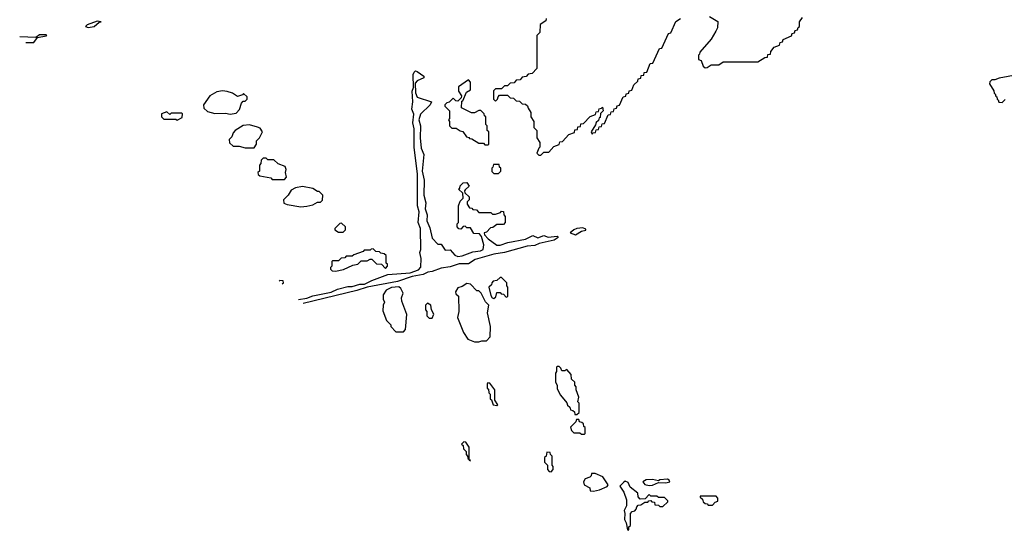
# Model space of a CAD drawing. Extents: x 2807299 to 2951576, y 860688 to 1033801.
# Tile 29 of 72: x 2828850 to 2835379, y 989492 to 992880. Entities that reach past the tile are written whole.
import ezdxf

# ---------------------------------------------------------------- set-up
doc = ezdxf.new("R2010")
doc.units = 0

msp = doc.modelspace()

# ---------------------------------------------------------------- linework, layer by layer
at = {"layer": '0CON10XD'}
for points in [[(2829305, 992828.8), (2829345, 992834.2), (2829377, 992863), (2829390, 992865), (2829365, 992870), (2829297.5, 992845), (2829287.5, 992835), (2829305, 992828.8)], [(2832341.7, 992888.3), (2832338.3, 992871.7), (2832301.7, 992848.3), (2832300, 992795), (2832280, 992775), (2832280, 992555), (2832248.3, 992521.7), (2832221.7, 992518.3), (2832208.3, 992501.7), (2832181.7, 992498.3), (2832168.3, 992481.7), (2832141.7, 992478.3), (2832128.3, 992461.7), (2832101.7, 992458.3), (2832085, 992440), (2832065, 992440), (2832045, 992420), (2832005, 992420), (2831991.7, 992408.3), (2831991.7, 992351.7), (2832005, 992340), (2832018.3, 992351.7), (2832021.7, 992368.3), (2832031.7, 992378.3), (2832085, 992380), (2832101.7, 992361.7), (2832125, 992360), (2832141.7, 992341.7), (2832165, 992340), (2832181.7, 992321.7), (2832205, 992320), (2832218.3, 992308.3), (2832221.7, 992291.7), (2832240, 992265), (2832240, 992235), (2832260, 992205), (2832260, 992165), (2832280, 992145), (2832280, 992095), (2832300, 992065), (2832300, 992035), (2832291.7, 992028.3), (2832280, 991995), (2832291.7, 991981.7), (2832305, 991980)], [(2832305, 991980), (2832325, 992000), (2832358.3, 992001.7), (2832391.7, 992038.3), (2832428.3, 992051.7), (2832431.7, 992068.3), (2832448.3, 992071.7), (2832491.7, 992118.3), (2832528.3, 992131.7), (2832531.7, 992148.3), (2832548.3, 992151.7), (2832551.7, 992168.3), (2832568.3, 992171.7), (2832571.7, 992188.3), (2832588.3, 992191.7), (2832631.7, 992238.3), (2832668.3, 992251.7), (2832671.7, 992268.3), (2832688.3, 992271.7), (2832691.7, 992288.3), (2832708.3, 992291.7), (2832715, 992300), (2832720, 992275), (2832701.7, 992258.3), (2832698.3, 992231.7), (2832691.7, 992228.3), (2832688.3, 992211.7), (2832671.7, 992198.3), (2832668.3, 992181.7), (2832640, 992135), (2832645, 992120), (2832651.7, 992128.3), (2832668.3, 992131.7), (2832671.7, 992148.3), (2832688.3, 992151.7), (2832691.7, 992168.3), (2832708.3, 992171.7), (2832711.7, 992188.3), (2832728.3, 992191.7), (2832751.7, 992248.3), (2832768.3, 992251.7), (2832771.7, 992268.3), (2832788.3, 992271.7), (2832791.7, 992288.3), (2832808.3, 992291.7), (2832811.7, 992308.3), (2832828.3, 992311.7), (2832851.7, 992368.3), (2832868.3, 992371.7), (2832871.7, 992388.3), (2832888.3, 992391.7), (2832891.7, 992408.3), (2832908.3, 992411.7), (2832921.7, 992448.3), (2832948.3, 992471.7), (2832951.7, 992488.3), (2832968.3, 992491.7), (2832971.7, 992508.3), (2832988.3, 992511.7), (2832991.7, 992528.3), (2833008.3, 992531.7), (2833031.7, 992588.3), (2833048.3, 992591.7), (2833091.7, 992688.3), (2833108.3, 992691.7), (2833151.7, 992788.3), (2833168.3, 992791.7), (2833201.7, 992868.3), (2833231.7, 992888.3)], [(2833425, 992900), (2833478.3, 992868.3), (2833477.5, 992825), (2833467, 992803), (2833435, 992750), (2833360, 992665), (2833358.3, 992651.7), (2833350, 992645), (2833350, 992615), (2833368.3, 992608.3), (2833381.7, 992571.7), (2833395, 992560), (2833408.3, 992561.7), (2833435, 992580), (2833485, 992580), (2833515, 992600), (2833745, 992600), (2833791.7, 992628.3), (2833808.3, 992631.7), (2833811.7, 992648.3), (2833828.3, 992651.7), (2833831.7, 992668.3), (2833851.7, 992698.3), (2833888.3, 992711.7), (2833891.7, 992728.3), (2833908.3, 992731.7), (2833911.7, 992748.3), (2833968.3, 992771.7), (2833971.7, 992788.3), (2833988.3, 992791.7), (2833991.7, 992808.3), (2834008.3, 992811.7), (2834011.7, 992828.3), (2834020, 992835), (2834020, 992865), (2834040, 992895)], [(2828890.9, 992729.1), (2828945, 992728.8), (2828967.5, 992762.5), (2829025, 992773.3), (2829030, 992775), (2829025, 992780), (2828980.7, 992779.3), (2828958.3, 992761.7), (2828850.2, 992766.8)], [(2830699.9, 991023.6), (2830755, 991031.4), (2830795, 991047.1), (2830915, 991071.4), (2830957.6, 991092.4), (2831025, 991110), (2831055, 991110.8), (2831105, 991125.6), (2831135.7, 991124.3), (2831185, 991150), (2831291.7, 991188.3), (2831439.5, 991200.5), (2831495, 991220), (2831511.1, 991238.9), (2831511.5, 991295), (2831504.4, 991334.4), (2831509.4, 991355), (2831507.1, 991495), (2831493.1, 991535), (2831498.5, 991605), (2831488.1, 991645), (2831486.9, 991855), (2831465.6, 992035), (2831465.6, 992155), (2831457.5, 992195), (2831462.9, 992252.9), (2831451.4, 992285), (2831458, 992335), (2831451.9, 992405), (2831460.7, 992429.3), (2831460, 992515), (2831465, 992532.5), (2831475, 992540), (2831485, 992536.7), (2831530, 992505), (2831530, 992495), (2831485.9, 992474.1), (2831472.5, 992457.5), (2831473.9, 992393.9), (2831485.8, 992365.8), (2831580, 992335), (2831572.5, 992315), (2831507.7, 992252.3), (2831497.5, 992215), (2831507.8, 992175), (2831506.4, 992095), (2831513.2, 992026.8), (2831530, 991985), (2831518.6, 991875), (2831532.5, 991815), (2831530.6, 991715), (2831542.5, 991665), (2831538, 991625), (2831552.5, 991585), (2831549.2, 991545), (2831569.7, 991499.7), (2831585, 991430), (2831621.7, 991391.7), (2831645, 991390), (2831671.7, 991351.7), (2831705, 991352.5), (2831735, 991318), (2831755, 991308.9), (2831785, 991312.2), (2831855, 991338.8), (2831905, 991345.7), (2831924.3, 991355.7), (2831926.8, 991386.8), (2831911.7, 991441.7), (2831898.3, 991458.3), (2831861.7, 991461.7), (2831838.3, 991498.3), (2831815, 991500), (2831805, 991510), (2831791.7, 991508.3), (2831775, 991490), (2831761.7, 991491.7), (2831750, 991505), (2831750, 991525), (2831760, 991535), (2831760, 991645), (2831770, 991675), (2831790, 991695), (2831788.3, 991728.3), (2831760, 991755), (2831768.3, 991761.7), (2831771.7, 991778.3), (2831791.7, 991798.3), (2831815, 991800), (2831830, 991775), (2831805, 991750), (2831800, 991745), (2831801.7, 991731.7), (2831830, 991705), (2831830, 991685), (2831818.3, 991671.7), (2831817.5, 991655), (2831831.7, 991631.7), (2831848.3, 991628.3), (2831855, 991620), (2831878.3, 991618.3), (2831895, 991600), (2831975, 991600), (2831985, 991590), (2832005, 991590), (2832038.3, 991601.7), (2832045, 991610), (2832058.3, 991608.3), (2832060, 991585), (2832070, 991575), (2832070, 991535), (2832058.3, 991521.7), (2832015, 991520), (2831988.3, 991501.7), (2831971.7, 991498.3), (2831945, 991470), (2831930, 991465), (2831931.7, 991451.7), (2831957.5, 991425), (2832014.4, 991384.4), (2832035, 991382.9), (2832087.3, 991402.7), (2832205, 991424.2), (2832251.7, 991448.3), (2832285, 991432), (2832325, 991448), (2832355, 991437.1), (2832413, 991443), (2832420, 991435), (2832395, 991416.7), (2832295, 991395.7), (2832265, 991381.5), (2832215, 991377.5), (2832065, 991334.4), (2831995, 991323.3), (2831870.8, 991289.2), (2831825, 991260.8), (2831765, 991261.1), (2831705, 991240.6), (2831645, 991231.5), (2831585, 991208.6), (2831555.7, 991204.3), (2831525, 991189.2), (2831452.9, 991177.1), (2831355, 991142), (2831155, 991104.4), (2831085, 991082.2), (2830729, 990996.1)], [(2831955, 992050), (2831960, 992055), (2831960, 992135), (2831950, 992145), (2831950, 992175), (2831940, 992185), (2831940, 992235), (2831931.7, 992241.7), (2831930, 992255), (2831907, 992277), (2831895, 992277.5), (2831865, 992262.5), (2831845, 992262.5), (2831780, 992295), (2831781.7, 992338.3), (2831788.3, 992341.7), (2831811.7, 992398.3), (2831840, 992415), (2831840, 992465), (2831825, 992480), (2831760, 992435), (2831760, 992405), (2831780, 992375), (2831778.3, 992361.7), (2831755, 992340), (2831741.7, 992341.7), (2831725, 992360), (2831698.3, 992331.7), (2831681.7, 992328.3), (2831670, 992315), (2831670, 992305), (2831700, 992275), (2831700, 992225), (2831692.5, 992215), (2831700, 992205), (2831700, 992175), (2831715, 992160), (2831745, 992160), (2831771.7, 992141.7), (2831788.3, 992138.3), (2831811.7, 992101.7), (2831828.3, 992098.3), (2831831.7, 992091.7), (2831848.3, 992088.3), (2831895, 992060), (2831925, 992060), (2831935, 992050), (2831955, 992050)], [(2835465, 992513.3), (2835345, 992492.5), (2835315, 992480), (2835295, 992480), (2835281.7, 992468.3), (2835280, 992455), (2835308.3, 992408.3), (2835311.7, 992391.7), (2835318.3, 992388.3), (2835321.7, 992371.7), (2835328.3, 992368.3), (2835331.7, 992351.7), (2835338.3, 992348.3), (2835341.7, 992331.7), (2835365, 992330), (2835385, 992350)], [(2830245, 992252.5), (2830285, 992260), (2830307, 992283), (2830320, 992325), (2830331.7, 992338.3), (2830345, 992340), (2830358.3, 992351.7), (2830358.3, 992368.3), (2830335, 992390), (2830328.3, 992381.7), (2830295, 992370), (2830261.7, 992391.7), (2830225, 992402.5), (2830195, 992407.5), (2830158.3, 992401.7), (2830110, 992375), (2830070, 992315), (2830071.7, 992291.7), (2830095, 992270), (2830145, 992257.5), (2830215, 992260), (2830245, 992252.5)], [(2829895, 992212.5), (2829928.3, 992231.7), (2829930, 992255), (2829925, 992260), (2829855, 992260), (2829845, 992250), (2829825, 992267.5), (2829790, 992255), (2829790, 992235), (2829805, 992220), (2829885, 992220), (2829895, 992212.5)], [(2830405, 992030), (2830420, 992055), (2830420, 992075), (2830440, 992095), (2830460, 992135), (2830445, 992160), (2830427, 992167), (2830375, 992182.5), (2830333, 992177), (2830280, 992145), (2830265, 992130), (2830257, 992103), (2830240, 992085), (2830241.7, 992061.7), (2830265, 992040), (2830305, 992040), (2830345, 992030), (2830405, 992030)], [(2830605, 991820), (2830620, 991835), (2830612.5, 991865), (2830617.5, 991885), (2830610, 991905), (2830563, 991923), (2830535, 991950), (2830495, 991950), (2830485, 991960), (2830465, 991960), (2830451.7, 991948.3), (2830450, 991925), (2830440, 991915), (2830440, 991875), (2830430, 991865), (2830431.7, 991851.7), (2830443, 991843), (2830515, 991830), (2830525, 991820), (2830605, 991820)], [(2832025, 991860), (2832040, 991875), (2832040, 991895), (2832031.7, 991901.7), (2832028.3, 991918.3), (2831991.7, 991918.3), (2831988.3, 991901.7), (2831980, 991895), (2831981.7, 991871.7), (2831995, 991860), (2832025, 991860)], [(2830715, 991637.5), (2830755, 991642.5), (2830795, 991652.5), (2830825, 991670), (2830845, 991670), (2830857, 991683), (2830860, 991715), (2830835, 991740), (2830825, 991740), (2830795, 991760), (2830725, 991772.5), (2830680, 991765), (2830650.7, 991749.3), (2830630, 991715), (2830600, 991685), (2830601.7, 991661.7), (2830623, 991653), (2830715, 991637.5)], [(2830995, 991470), (2831010, 991485), (2831010, 991505), (2830985, 991530), (2830973, 991527), (2830940, 991495), (2830940, 991485), (2830965, 991470), (2830995, 991470)], [(2832535, 991452.5), (2832575, 991477.5), (2832605, 991483.3), (2832605, 991490), (2832585, 991498), (2832545, 991494.2), (2832525, 991485.8), (2832500, 991465), (2832535, 991452.5)], [(2830945, 991212.5), (2830997, 991223), (2831058.3, 991251.7), (2831091.7, 991258.3), (2831115, 991280), (2831155, 991280), (2831175, 991290), (2831185, 991290), (2831215, 991260), (2831248.3, 991258.3), (2831275, 991230), (2831290, 991245), (2831288.3, 991258.3), (2831280, 991265), (2831280, 991315), (2831267, 991327), (2831245, 991330), (2831235, 991340), (2831211.7, 991341.7), (2831195, 991360), (2831181.7, 991358.3), (2831175, 991350), (2831135, 991350), (2831128.3, 991341.7), (2831065, 991320), (2831055, 991310), (2831015, 991310), (2831005, 991300), (2830981.7, 991298.3), (2830965, 991280), (2830925, 991280), (2830920, 991275), (2830920, 991245), (2830910, 991235), (2830910, 991225), (2830923, 991213), (2830945, 991212.5)], [(2831995, 991030), (2832008.3, 991041.7), (2832015, 991070), (2832035, 991070), (2832041.7, 991061.7), (2832058.3, 991058.3), (2832075, 991040), (2832087, 991043), (2832087.5, 991105), (2832080, 991115), (2832080, 991135), (2832045, 991170), (2832035, 991170), (2832015, 991150), (2831990, 991145), (2831980, 991135), (2831978.3, 991121.7), (2831960, 991105), (2831975, 991050), (2831983.6, 991033.6), (2831995, 991030)], [(2830590.8, 991126.5), (2830600, 991135), (2830598.3, 991148.3), (2830575, 991150), (2830570.6, 991145.6)], [(2831395, 990810), (2831407.5, 990825), (2831417.5, 990925), (2831383.6, 991013.6), (2831382.5, 991035), (2831392.5, 991065), (2831377, 991097), (2831365, 991107.5), (2831315, 991102.5), (2831280, 991085), (2831260, 991055), (2831260, 991025), (2831270, 991005), (2831260, 990985), (2831258.3, 990948.3), (2831282.5, 990885), (2831310, 990855), (2831310, 990845), (2831345, 990810), (2831395, 990810)], [(2831895, 990742.5), (2831915, 990750), (2831945, 990750), (2831970, 990775), (2831972.5, 990845), (2831951.2, 990935), (2831960, 990985), (2831937.7, 991007.7), (2831910, 991065), (2831895, 991080), (2831881.7, 991081.7), (2831840, 991125), (2831815, 991130), (2831785, 991110), (2831755, 991100), (2831740, 991075), (2831741.7, 991061.7), (2831760, 991045), (2831762.5, 990945), (2831752.5, 990905), (2831792.5, 990805), (2831820.7, 990760.7), (2831865, 990742.5), (2831895, 990742.5)], [(2831585, 990900), (2831597, 990927), (2831580, 990955), (2831577, 990987), (2831555, 991000), (2831540, 990985), (2831540, 990955), (2831550, 990945), (2831550, 990915), (2831565, 990900), (2831585, 990900)], [(2832545, 990260), (2832560, 990275), (2832560, 990335), (2832550, 990345), (2832557.5, 990375), (2832540, 990425), (2832540, 990445), (2832530, 990455), (2832530, 990475), (2832510, 990495), (2832507, 990527), (2832478.3, 990558.3), (2832465, 990550), (2832445, 990550), (2832438.3, 990568.3), (2832428.3, 990578.3), (2832415, 990580), (2832410, 990575), (2832410, 990545), (2832402.5, 990535), (2832403, 990477), (2832413.8, 990453.8), (2832415, 990430), (2832435, 990390), (2832478.3, 990338.3), (2832481.7, 990321.7), (2832498.3, 990308.3), (2832501.7, 990291.7), (2832518.3, 990288.3), (2832528.3, 990278.3), (2832531.7, 990261.7), (2832545, 990260)], [(2832015, 990320), (2832020, 990325), (2832000, 990355), (2832000, 990425), (2831968.3, 990468.3), (2831955, 990470), (2831950, 990465), (2831950, 990435), (2831958.3, 990428.3), (2831960, 990405), (2831970, 990395), (2831970, 990365), (2831978.3, 990358.3), (2831990, 990325), (2832015, 990320)], [(2832595, 990130), (2832600, 990135), (2832600, 990175), (2832591.7, 990181.7), (2832588.3, 990198.3), (2832578.3, 990208.3), (2832561.7, 990211.7), (2832558.3, 990228.3), (2832541.7, 990228.3), (2832538.3, 990211.7), (2832503, 990177), (2832510, 990155), (2832525, 990140), (2832565, 990140), (2832575, 990130), (2832595, 990130)], [(2831827.2, 989960), (2831830, 989960), (2831830, 990045), (2831808.3, 990078.3), (2831795, 990080), (2831780, 990065), (2831790, 990055), (2831793, 990033), (2831810, 990015), (2831810, 989995), (2831820, 989985), (2831824.5, 989962.5)], [(2832375, 989880), (2832387.5, 989895), (2832387.5, 989915), (2832380, 989925), (2832380, 989985), (2832370, 989995), (2832368.3, 990008.3), (2832345, 990010), (2832340, 989985), (2832330, 989975), (2832330, 989945), (2832350, 989925), (2832350, 989895), (2832361.7, 989881.7), (2832375, 989880)], [(2831835.8, 989951.9), (2831838.3, 989958.3), (2831830, 989960), (2831832.5, 989955)], [(2832655, 989752.5), (2832695, 989760), (2832745, 989782.5), (2832752.5, 989795), (2832716.4, 989846.4), (2832665, 989870), (2832641.7, 989868.3), (2832640, 989855), (2832630, 989845), (2832600, 989835), (2832587.5, 989815), (2832592.5, 989795), (2832630, 989775), (2832633.6, 989753.6), (2832655, 989752.5)], [(2832885, 989492.5), (2832890, 989495), (2832890, 989515), (2832900, 989525), (2832900, 989605), (2832911.7, 989618.3), (2832928.3, 989621.7), (2832938.3, 989631.7), (2832941.7, 989648.3), (2832951.7, 989658.3), (2832968.3, 989661.7), (2832995, 989680), (2833015, 989680), (2833021.7, 989688.3), (2833035, 989690), (2833041.7, 989681.7), (2833058.3, 989678.3), (2833061.7, 989661.7), (2833085, 989660), (2833095, 989650), (2833115, 989650), (2833148.3, 989681.7), (2833148.3, 989688.3), (2833125, 989710), (2833085, 989710), (2833075, 989720), (2833035, 989720), (2833025, 989730), (2832998.3, 989701.7), (2832965, 989700), (2832950, 989715), (2832948.3, 989738.3), (2832898.3, 989778.3), (2832885, 989810), (2832865, 989817.5), (2832855, 989812.5), (2832830, 989785), (2832856.7, 989745), (2832873.3, 989695), (2832873.3, 989655), (2832857.5, 989625), (2832863.3, 989605), (2832860, 989565), (2832872.5, 989542.5), (2832880, 989495), (2832885, 989492.5)], [(2833025, 989790), (2833045, 989792.5), (2833085, 989810), (2833135, 989807.5), (2833160, 989815), (2833157.5, 989825), (2833145, 989832.5), (2833095, 989827.5), (2833085, 989820), (2833045, 989830), (2833003.6, 989826.4), (2832982.5, 989815), (2832995, 989797.5), (2833025, 989790)], [(2833445, 989660), (2833461.7, 989678.3), (2833480, 989685), (2833480, 989705), (2833468.3, 989718.3), (2833361.7, 989718.3), (2833361.7, 989711.7), (2833378.3, 989698.3), (2833381.7, 989681.7), (2833395, 989670), (2833408.3, 989668.3), (2833415, 989660), (2833445, 989660)]]:
    msp.add_lwpolyline(points, dxfattribs=at)

doc.saveas('drawing.dxf')
